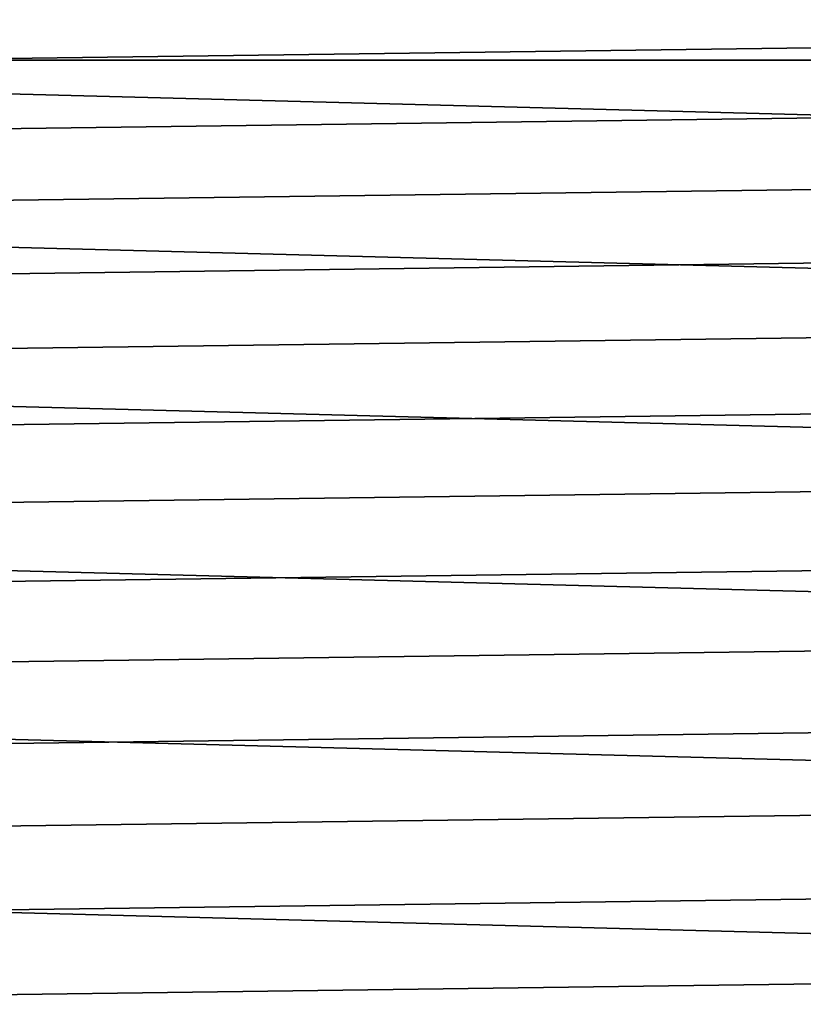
# Model space of a CAD drawing. Header units: metres. Extents: x -22 to 244, y -22 to 22.
# Tile 42 of 146: x -14.48 to -9.93, y 7.89 to 13.6. Entities that reach past the tile are written whole.
import ezdxf

# ---------------------------------------------------------------- set-up
doc = ezdxf.new("R2010")
doc.units = ezdxf.units.M
doc.layers.add('solid_10_151_113_XXX', color=7, linetype='CONTINUOUS')

msp = doc.modelspace()

# ---------------------------------------------------------------- linework, layer by layer
at = {"layer": 'solid_10_151_113_XXX'}
for points in [[(-15.607131, 14.05053, 0.5), (16.321161, 13.214373, 0.5), (16.990454, 12.341979, 0.5), (-16.321173, 13.214358, 0.5)], [(-15.607131, 14.05053, 0.5), (15.607116, 14.050547, 0.5), (16.321161, 13.214373, 0.5)], [(14.919678, 13.765654, 269.950012), (-14.919673, 13.765659, 269.950012), (-15.280947, 13.363481, 269.950012)], [(15.280951, 13.363475, 269.950012), (14.919678, 13.765654, 269.950012), (-15.280947, 13.363481, 269.950012)], [(15.280951, 13.363475, 269.950012), (-15.631352, 12.951864, 269.950012), (-15.970715, 12.531013, 269.950012), (15.631357, 12.951859, 269.950012)], [(15.280951, 13.363475, 269.950012), (-15.280947, 13.363481, 269.950012), (-15.631352, 12.951864, 269.950012)], [(-16.321173, 13.214358, 0.5), (16.990454, 12.341979, 0.5), (17.613146, 11.435781, 0.5), (-16.990463, 12.341967, 0.5)], [(15.631357, 12.951859, 269.950012), (-15.970715, 12.531013, 269.950012), (-16.298719, 12.10131, 269.950012), (15.970719, 12.531007, 269.950012)], [(15.970719, 12.531007, 269.950012), (-16.298719, 12.10131, 269.950012), (-16.615166, 11.663028, 269.950012), (16.298723, 12.101304, 269.950012)], [(-16.990463, 12.341967, 0.5), (17.613146, 11.435781, 0.5), (18.187527, 10.498279, 0.5), (-17.613153, 11.43577, 0.5)], [(16.298723, 12.101304, 269.950012), (-16.615166, 11.663028, 269.950012), (-16.919884, 11.216396, 269.950012), (16.615171, 11.663021, 269.950012)], [(16.615171, 11.663021, 269.950012), (-16.919884, 11.216396, 269.950012), (-17.212578, 10.761835, 269.950012), (16.919888, 11.21639, 269.950012)], [(-17.613153, 11.43577, 0.5), (18.187527, 10.498279, 0.5), (18.712053, 9.531998, 0.5), (-18.18754, 10.498255, 0.5)], [(16.919888, 11.21639, 269.950012), (-17.212578, 10.761835, 269.950012), (-17.493082, 10.299614, 269.950012), (17.212582, 10.761828, 269.950012)], [(17.212582, 10.761828, 269.950012), (-17.493082, 10.299614, 269.950012), (-17.761211, 9.830024, 269.950012), (17.493086, 10.299607, 269.950012)], [(-18.18754, 10.498255, 0.5), (18.712053, 9.531998, 0.5), (19.18531, 8.539546, 0.5), (-18.712078, 9.53195, 0.5)], [(17.493086, 10.299607, 269.950012), (-17.761211, 9.830024, 269.950012), (-18.016687, 9.35355, 269.950012), (17.761213, 9.830017, 269.950012)], [(17.761213, 9.830017, 269.950012), (-18.016687, 9.35355, 269.950012), (-18.259382, 8.870456, 269.950012), (18.016691, 9.353543, 269.950012)], [(-18.712078, 9.53195, 0.5), (19.18531, 8.539546, 0.5), (19.606024, 7.523548, 0.5), (-19.185333, 8.539492, 0.5)], [(18.016691, 9.353543, 269.950012), (-18.259382, 8.870456, 269.950012), (-18.4891, 8.381118, 269.950012), (18.259384, 8.870449, 269.950012)], [(18.259384, 8.870449, 269.950012), (-18.4891, 8.381118, 269.950012), (-18.705652, 7.885974, 269.950012), (18.489103, 8.381111, 269.950012)], [(-19.185333, 8.539492, 0.5), (19.606024, 7.523548, 0.5), (19.973011, 6.486816, 0.5), (-19.606033, 7.523523, 0.5)], [(18.489103, 8.381111, 269.950012), (-18.705652, 7.885974, 269.950012), (-18.908945, 7.385243, 269.950012), (18.705654, 7.885968, 269.950012)]]:
    msp.add_3dface(points, dxfattribs=at)

doc.saveas('drawing.dxf')
